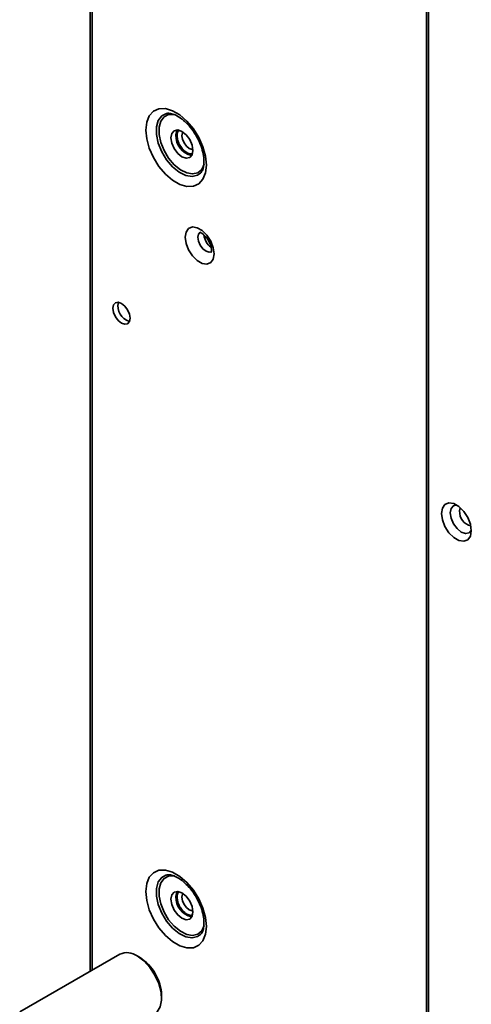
# Model space of a CAD drawing. Header units: millimetres. Extents: x 2 to 1120, y -2 to 861.
# Tile 153 of 226: x 723 to 745, y 673 to 720. Entities that reach past the tile are written whole.
import ezdxf

# ---------------------------------------------------------------- set-up
doc = ezdxf.new("R2010")
doc.units = ezdxf.units.MM

msp = doc.modelspace()

# ---------------------------------------------------------------- linework, layer by layer
at = {"color": 7, "linetype": 'Continuous', "lineweight": 35}
for p, q in [((742.639, 759.6958), (742.639, 633.9395)), ((742.7366, 633.7072), (742.7366, 759.6559)), ((726.4133, 753.0343), (726.4133, 674.2275)), ((727.8461, 675.0547), (723.0142, 672.2653)), ((728.7974, 674.904), (728.6795, 674.9721)), ((729.8579, 672.9309), (729.8579, 673.067))]:
    msp.add_line(p, q, dxfattribs=at)
at = {"color": 8, "linetype": 'Continuous', "lineweight": 35}
msp.add_line((726.5109, 674.2839), (726.5109, 753.0907), dxfattribs=at)
at = {"color": 7, "linetype": 'Continuous', "lineweight": 35, "flags": 128}
for points in [[(732.0216, 713.1376), (731.9791, 713.566), (731.8542, 714.0184), (731.6541, 714.4688), (731.3904, 714.8908), (731.0785, 715.2599), (730.7364, 715.5547), (730.3841, 715.7581), (730.0421, 715.8582), (729.7301, 715.8492), (729.4664, 715.7317), (729.2663, 715.5124), (729.1414, 715.2042), (729.0989, 714.8248), (729.1414, 714.3965), (729.2663, 713.944), (729.4664, 713.4936), (729.7301, 713.0716), (730.0421, 712.7025), (730.3841, 712.4077), (730.7364, 712.2043), (731.0785, 712.1042), (731.3904, 712.1132), (731.6541, 712.2307), (731.8542, 712.45), (731.9791, 712.7583), (732.0216, 713.1376)], [(730.0611, 715.6115), (729.8679, 715.5052), (729.7003, 715.2837), (729.6133, 714.9753), (729.6133, 714.6029), (729.7003, 714.1941), (729.8679, 713.7791), (730.1036, 713.3889), (730.39, 713.0522), (730.7057, 712.7942), (731.0275, 712.6338), (731.3314, 712.5831), (731.5948, 712.6458), (731.7354, 712.7459)], [(731.3734, 713.8383), (731.3331, 713.6273), (731.2181, 713.495), (731.046, 713.4615), (730.8431, 713.5321), (730.6402, 713.6959), (730.4681, 713.9279), (730.3531, 714.193), (730.3128, 714.4506), (730.3531, 714.6617), (730.4681, 714.794), (730.6402, 714.8274), (730.8431, 714.7569), (731.046, 714.5931), (731.2181, 714.361), (731.3331, 714.096), (731.3734, 713.8383)], [(730.5485, 714.5867), (730.5888, 714.7978), (730.605, 714.8292)], [(730.8893, 714.7279), (730.87, 714.6934), (730.8431, 714.5527), (730.87, 714.3809), (730.9467, 714.2042), (731.0614, 714.0495), (731.1967, 713.9403)], [(731.1967, 713.9403), (731.332, 713.8933), (731.3714, 713.8928)], [(732.3917, 708.8494), (732.3497, 709.1482), (732.229, 709.4594), (732.044, 709.7455), (731.8171, 709.9719), (731.5756, 710.1113), (731.3487, 710.1469), (731.1637, 710.0744), (731.043, 709.9026), (731.001, 709.6522), (731.043, 709.3534), (731.1637, 709.0422), (731.3487, 708.7562), (731.5756, 708.5298), (731.8171, 708.3904), (732.044, 708.3548), (732.229, 708.4272), (732.3497, 708.599), (732.3917, 708.8494)], [(728.3376, 705.7462), (728.3062, 705.9466), (728.2168, 706.1527), (728.083, 706.3332), (727.9251, 706.4606), (727.7673, 706.5155), (727.6334, 706.4895), (727.544, 706.3866), (727.5126, 706.2224), (727.544, 706.022), (727.6334, 705.8159), (727.7673, 705.6354), (727.9251, 705.508), (728.083, 705.4531), (728.2168, 705.4791), (728.3062, 705.582), (728.3376, 705.7462)], [(744.799, 695.491), (744.7557, 695.2321), (744.6308, 695.0545), (744.4396, 694.9795), (744.205, 695.0164), (743.9553, 695.1605), (743.7207, 695.3946), (743.5294, 695.6903), (743.4046, 696.012), (743.3612, 696.321), (743.4046, 696.5799), (743.5294, 696.7575), (743.7207, 696.8324), (743.9553, 696.7956), (744.205, 696.6515), (744.4396, 696.4174), (744.6308, 696.1217), (744.7557, 695.7999), (744.799, 695.491)], [(744.0868, 696.7323), (743.9377, 696.697), (743.8218, 696.5636), (743.7811, 696.3507), (743.8218, 696.0909), (743.9377, 695.8237), (744.1112, 695.5897), (744.3158, 695.4245), (744.5205, 695.3534), (744.694, 695.3871), (744.799, 695.4985)], [(732.0216, 676.3933), (731.9791, 676.8216), (731.8542, 677.2741), (731.6541, 677.7244), (731.3904, 678.1464), (731.0785, 678.5156), (730.7364, 678.8104), (730.3841, 679.0138), (730.0421, 679.1139), (729.7301, 679.1049), (729.4664, 678.9874), (729.2663, 678.7681), (729.1414, 678.4598), (729.0989, 678.0805), (729.1414, 677.6521), (729.2663, 677.1996), (729.4664, 676.7493), (729.7301, 676.3273), (730.0421, 675.9582), (730.3841, 675.6633), (730.7364, 675.46), (731.0785, 675.3599), (731.3904, 675.3688), (731.6541, 675.4864), (731.8542, 675.7057), (731.9791, 676.0139), (732.0216, 676.3933)], [(730.0611, 678.8672), (729.8679, 678.7608), (729.7003, 678.5394), (729.6133, 678.231), (729.6133, 677.8586), (729.7003, 677.4497), (729.8679, 677.0348), (730.1036, 676.6445), (730.39, 676.3079), (730.7057, 676.0498), (731.0275, 675.8895), (731.3314, 675.8388), (731.5948, 675.9015), (731.7354, 676.0016)], [(731.3734, 677.094), (731.3331, 676.8829), (731.2181, 676.7506), (731.046, 676.7172), (730.8431, 676.7877), (730.6402, 676.9515), (730.4681, 677.1836), (730.3531, 677.4486), (730.3128, 677.7063), (730.3531, 677.9174), (730.4681, 678.0497), (730.6402, 678.0831), (730.8431, 678.0126), (731.046, 677.8488), (731.2181, 677.6167), (731.3331, 677.3517), (731.3734, 677.094)], [(730.5485, 677.8424), (730.5888, 678.0534), (730.605, 678.0848)], [(730.8893, 677.9835), (730.87, 677.9491), (730.8431, 677.8084), (730.87, 677.6366), (730.9467, 677.4599), (731.0614, 677.3052), (731.1967, 677.196)], [(731.1967, 677.196), (731.332, 677.149), (731.3714, 677.1485)], [(728.6794, 674.9722), (728.9973, 674.7382), (729.2917, 674.4206), (729.5407, 674.0429), (729.7257, 673.6333), (729.8332, 673.222), (729.8551, 672.8397), (729.7898, 672.5145), (729.6422, 672.2707), (729.5126, 672.1679)]]:
    msp.add_lwpolyline(points, dxfattribs=at)
at = {"color": 8, "linetype": 'Continuous', "lineweight": 35, "flags": 128}
for points in [[(731.9185, 713.184), (731.9167, 713.1774), (731.7957, 712.9256), (731.6041, 712.7642), (731.356, 712.7052), (731.0699, 712.753), (730.767, 712.9039), (730.4697, 713.1469), (730.2001, 713.4638), (729.9782, 713.8312), (729.8205, 714.2219), (729.7385, 714.6068), (729.7385, 714.9575), (729.8205, 715.2478), (729.9782, 715.4563), (730.2001, 715.5675), (730.4697, 715.5732), (730.4745, 715.5724)], [(732.2754, 708.9501), (732.1516, 708.9269), (732.0028, 708.9786), (731.8539, 709.0987), (731.7278, 709.2689), (731.6435, 709.4633), (731.6138, 709.6522), (731.6435, 709.807), (731.7278, 709.904), (731.7285, 709.9044)], [(744.2333, 696.4434), (744.2629, 696.5982), (744.2646, 696.6018)], [(731.9185, 676.4396), (731.9167, 676.433), (731.7957, 676.1813), (731.6041, 676.0199), (731.356, 675.9609), (731.0699, 676.0086), (730.767, 676.1596), (730.4697, 676.4025), (730.2001, 676.7195), (729.9782, 677.0869), (729.8205, 677.4776), (729.7385, 677.8625), (729.7385, 678.2131), (729.8205, 678.5035), (729.9782, 678.712), (730.2001, 678.8232), (730.4697, 678.8289), (730.4745, 678.828)]]:
    msp.add_lwpolyline(points, dxfattribs=at)
at = {"color": 7, "linetype": 'Continuous', "lineweight": 35}
for centre, radius, start, end in [((731.5046, 714.5349), 0.9575, 176.89589, 258.69652), ((732.7613, 709.8657), 0.8682, 186.78784, 233.39204), ((728.5133, 706.3239), 0.7614, 165.50443, 254.49019), ((731.5046, 677.7905), 0.9575, 176.89589, 258.69652), ((728.192, 674.2997), 0.8305, 54.07057, 114.61897), ((727.5981, 672.987), 2.2612, 2.02647, 57.97353)]:
    msp.add_arc(centre, radius, start, end, dxfattribs=at)
at = {"color": 8, "linetype": 'Continuous', "lineweight": 35}
msp.add_arc((744.9482, 696.412), 0.7155, 177.47909, 255.9943, dxfattribs=at)
at = {"color": 7, "linetype": 'Continuous', "lineweight": 35}
for points, knots in [([(730.0715, 715.6109), (730.0769, 715.6139), (730.1165, 715.6354), (730.2334, 715.6367), (730.4482, 715.5899), (730.7084, 715.4579), (730.9868, 715.2422), (731.2561, 714.9558), (731.4974, 714.6144), (731.694, 714.2389), (731.8312, 713.8563), (731.8962, 713.5369), (731.9022, 713.3653), (731.9045, 713.3009)], [0, 0, 0, 0, 0.01581497, 0.11676013, 0.2128373, 0.3155057, 0.41770181, 0.52084977, 0.62509469, 0.72987797, 0.83442756, 0.93787314, 1, 1, 1, 1]), ([(730.6074, 714.5527), (730.6125, 714.6225), (730.6206, 714.7343), (730.6818, 714.7901), (730.7047, 714.811)], [0, 0, 0, 0, 0.6244292, 1, 1, 1, 1]), ([(731.3444, 713.69), (731.317, 713.6818), (731.2402, 713.6589), (731.0777, 713.7247), (730.8938, 713.8708), (730.7376, 714.0827), (730.6287, 714.3266), (730.6145, 714.4773), (730.6074, 714.5527)], [0, 0, 0, 0, 0.100258, 0.2802064, 0.4601548, 0.6401032, 0.8200516, 1, 1, 1, 1]), ([(731.9045, 713.3009), (731.9029, 713.2498), (731.8983, 713.1015), (731.8482, 712.9098), (731.7844, 712.7888), (731.7434, 712.7587), (731.7341, 712.7519)], [0, 0, 0, 0, 0.18585964, 0.53968459, 0.89547927, 1, 1, 1, 1]), ([(731.7021, 709.8923), (731.6996, 709.8922), (731.6928, 709.8921), (731.7552, 709.8771), (731.8577, 709.8121), (731.9826, 709.6952), (732.1052, 709.5303), (732.2043, 709.3343), (732.2566, 709.1542), (732.2669, 709.03), (732.2613, 708.9518), (732.2455, 708.9219), (732.2509, 708.9281), (732.2516, 708.9289)], [0, 0, 0, 0, 0.0573015, 0.155588, 0.256135, 0.3622345, 0.4780431, 0.6001472, 0.7221239, 0.8148155, 0.8817553, 0.9835953, 1, 1, 1, 1]), ([(730.0715, 678.8666), (730.0769, 678.8695), (730.1165, 678.8911), (730.2334, 678.8923), (730.4482, 678.8455), (730.7084, 678.7136), (730.9868, 678.4979), (731.2561, 678.2114), (731.4974, 677.87), (731.694, 677.4945), (731.8312, 677.112), (731.8962, 676.7925), (731.9022, 676.6209), (731.9045, 676.5565)], [0, 0, 0, 0, 0.015815, 0.1167601, 0.2128373, 0.3155057, 0.4177018, 0.5208498, 0.6250947, 0.729878, 0.8344276, 0.9378731, 1, 1, 1, 1]), ([(730.6074, 677.8084), (730.6125, 677.8782), (730.6206, 677.99), (730.6818, 678.0458), (730.7047, 678.0667)], [0, 0, 0, 0, 0.6244292, 1, 1, 1, 1]), ([(731.3444, 676.9457), (731.317, 676.9375), (731.2402, 676.9146), (731.0777, 676.9804), (730.8938, 677.1265), (730.7376, 677.3384), (730.6287, 677.5823), (730.6145, 677.733), (730.6074, 677.8084)], [0, 0, 0, 0, 0.100258, 0.2802064, 0.4601548, 0.6401032, 0.8200516, 1, 1, 1, 1]), ([(731.9045, 676.5565), (731.9029, 676.5055), (731.8983, 676.3571), (731.8482, 676.1655), (731.7844, 676.0445), (731.7434, 676.0144), (731.7341, 676.0076)], [0, 0, 0, 0, 0.1858596, 0.5396846, 0.8954793, 1, 1, 1, 1])]:
    msp.add_open_spline(points, degree=3, knots=knots, dxfattribs=at)

doc.saveas('drawing.dxf')
